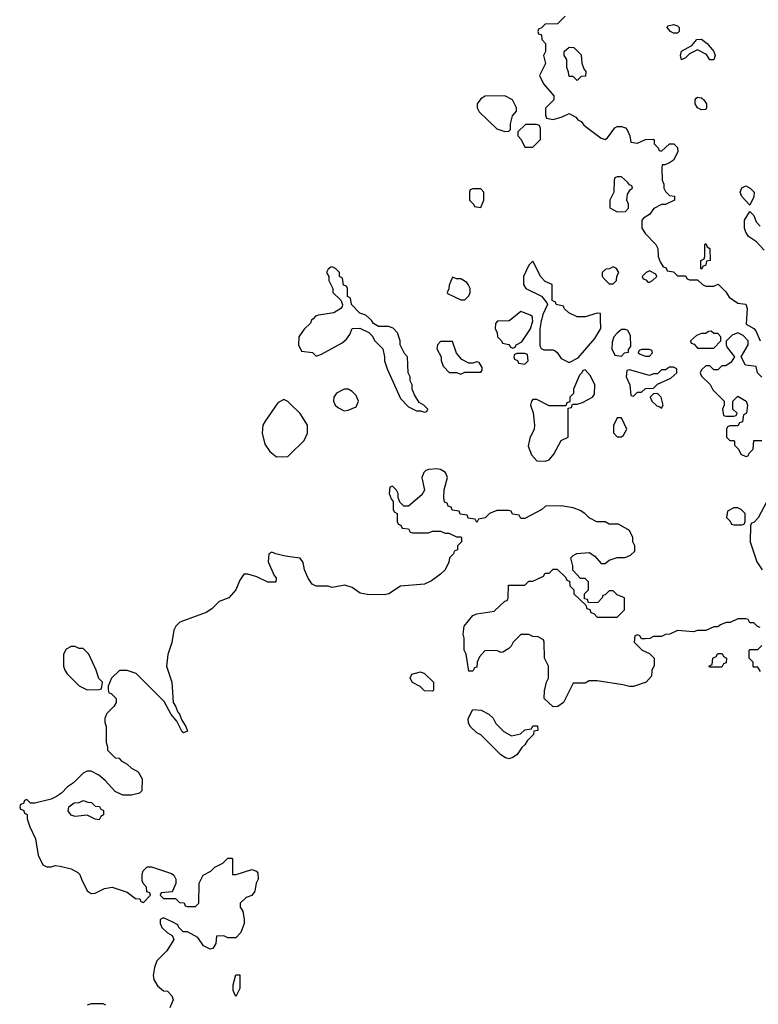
# Model space of a CAD drawing. Header units: inches. Extents: x 2601469 to 2753575, y 449403 to 582909.
# Tile 213 of 256: x 2618654 to 2622332, y 536587 to 541489. Entities that reach past the tile are written whole.
import ezdxf

# ---------------------------------------------------------------- set-up
doc = ezdxf.new("R2010")
doc.units = ezdxf.units.IN
doc.header["$MEASUREMENT"] = 0
for name, color, linetype in [('C6513', 7, 'Continuous'), ('C6523', 7, 'Continuous'), ('C6524', 7, 'Continuous')]:
    doc.layers.add(name, color=color, linetype=linetype)

msp = doc.modelspace()

# ---------------------------------------------------------------- linework, layer by layer
at = {"layer": 'C6513', "color": 4, "elevation": 36}
for points in [[(2620000, 539578), (2619990, 539588), (2619970, 539598), (2619939.6, 539580.4), (2619876, 539490), (2619864.7, 539470), (2619861, 539430), (2619875.3, 539375.3), (2619899.6, 539339.6), (2619932.7, 539312.7), (2619990, 539314), (2620000, 539324)], [(2620000, 538815.1), (2619970, 538819), (2619928.7, 538828.7), (2619910, 538838), (2619894, 538830), (2619892, 538790), (2619921, 538721), (2619931, 538710), (2619930, 538688), (2619890, 538688.7), (2619834.6, 538714.6), (2619790, 538728.7), (2619770, 538728), (2619750, 538698), (2619730.8, 538650), (2619696, 538610), (2619647.9, 538592.1), (2619610, 538555.3), (2619582, 538538), (2619451.1, 538488.9), (2619432, 538470), (2619422, 538450), (2619411.1, 538388.9), (2619391.6, 538328.4), (2619384.7, 538270), (2619411.3, 538190), (2619418, 538090), (2619430, 538072), (2619441, 538041), (2619450, 538032), (2619461, 538001), (2619482, 537970), (2619490, 537946), (2619470, 537938), (2619463.1, 537943.1), (2619436.4, 537996.4), (2619408.7, 538030), (2619374, 538094), (2619233.6, 538233.6), (2619188.4, 538248.4), (2619151.6, 538248.4), (2619112, 538210), (2619094, 538170), (2619094, 538150), (2619098, 538138), (2619110, 538134), (2619134, 538110), (2619134, 538090), (2619122, 538070), (2619086.4, 538033.6), (2619078, 538010), (2619078, 537990), (2619084.7, 537970), (2619084.7, 537890), (2619092, 537868), (2619092, 537852), (2619130, 537814), (2619150, 537812), (2619159.6, 537799.6), (2619190, 537782), (2619210, 537762), (2619243.6, 537743.6), (2619264.7, 537710), (2619262, 537650), (2619250, 537638), (2619211.1, 537628.9), (2619168.4, 537628.4), (2619130, 537646), (2619080.4, 537700.4), (2619048.4, 537728.4), (2619010, 537748), (2618990, 537748), (2618970, 537738), (2618922, 537690), (2618892, 537670), (2618862, 537638), (2618838, 537622), (2618810, 537609), (2618730, 537588), (2618708, 537588), (2618690, 537606), (2618678, 537602), (2618672.7, 537587.3), (2618658, 537582), (2618654, 537570), (2618658, 537558), (2618672.7, 537552.7), (2618678, 537538), (2618691.6, 537531.6), (2618692, 537510), (2618704.7, 537470), (2618733.4, 537410), (2618746.8, 537330), (2618770, 537282), (2618790, 537271.3), (2618810, 537271.3), (2618830, 537278), (2618855.3, 537275.3), (2618910, 537261), (2618943.5, 537243.5), (2618954, 537234), (2618961, 537210), (2618990, 537152), (2619010, 537138), (2619030, 537141), (2619076.5, 537163.5), (2619114, 537170), (2619190, 537144.7), (2619230, 537114), (2619252.7, 537112.7), (2619258, 537098), (2619270, 537094), (2619306, 537130), (2619302, 537142), (2619287.3, 537147.3), (2619286, 537170), (2619268.4, 537188.4), (2619264, 537204), (2619264.7, 537235.3), (2619269, 537251), (2619289, 537271), (2619310, 537271.3), (2619410, 537238), (2619422, 537230), (2619432, 537210), (2619431.6, 537188.4), (2619412.7, 537147.3), (2619358, 537142), (2619354, 537130), (2619370, 537114), (2619430, 537114), (2619450, 537094), (2619472.7, 537092.7), (2619478, 537078), (2619490, 537074), (2619530, 537074), (2619546, 537090), (2619548, 537190), (2619568, 537230), (2619606, 537250), (2619626, 537270), (2619666, 537290), (2619690, 537314), (2619710, 537314), (2619714, 537310), (2619714, 537234), (2619732.7, 537232.7), (2619810, 537258), (2619834, 537250), (2619839.6, 537239.6), (2619842, 537210), (2619832, 537190), (2619824.7, 537150), (2619810, 537128.7), (2619782, 537118), (2619752, 537090), (2619752, 537070), (2619764.7, 537050), (2619771.1, 537008.9), (2619771.1, 536988.9), (2619755.3, 536944.7), (2619730, 536918), (2619690, 536918), (2619670, 536928), (2619634, 536926), (2619631.1, 536888.9), (2619616, 536864), (2619602, 536862), (2619570, 536878), (2619540.4, 536920.4), (2619490, 536948), (2619468.4, 536948.4), (2619446, 536970), (2619442, 536982), (2619416.4, 536996.4), (2619370, 537018), (2619354, 537010), (2619354, 536990), (2619362, 536970), (2619390, 536942), (2619414, 536930), (2619422, 536910), (2619387.1, 536852.9), (2619336.9, 536803.1), (2619324.7, 536770), (2619318, 536730), (2619322, 536710), (2619339.6, 536679.6), (2619370, 536654), (2619390, 536652), (2619412, 536630), (2619418, 536610), (2619402, 536570)], [(2619083.1, 536583.1), (2619070, 536588.7), (2619010, 536588.7), (2618990, 536582)]]:
    msp.add_lwpolyline(points, dxfattribs=at)
for points in [[(2618930, 538368), (2618910, 538368), (2618885.4, 538354.6), (2618872, 538330), (2618872, 538270), (2618878, 538250), (2618890, 538232), (2618950, 538172), (2618990, 538152), (2619050, 538154), (2619062, 538158), (2619066, 538190), (2619048.7, 538208.7), (2619035.3, 538250), (2618998, 538330), (2618970, 538358), (2618950, 538358)], [(2619050, 537506), (2619030, 537508), (2618990, 537528), (2618930, 537522), (2618910, 537528.7), (2618895.3, 537550), (2618898, 537570), (2618926, 537590), (2618950, 537592), (2618970, 537602), (2618992.7, 537592.7), (2619011.6, 537591.6), (2619030, 537574), (2619051.6, 537571.6), (2619058, 537558), (2619071.6, 537551.6), (2619072, 537530), (2619058, 537522)], [(2619730, 536626), (2619716.4, 536656.4), (2619716.4, 536683.6), (2619730, 536734), (2619750, 536734), (2619750, 536666)]]:
    msp.add_lwpolyline(points, close=True, dxfattribs=at)
at = {"layer": 'C6523', "color": 4, "elevation": 36}
for points in [[(2620114.6, 540000), (2620107.1, 539992.9), (2620102, 539978), (2620070, 539948), (2620044.7, 539910), (2620042, 539870), (2620058, 539838), (2620111.6, 539831.6), (2620130, 539814), (2620156.4, 539823.6), (2620260.4, 539879.6), (2620282, 539898), (2620298, 539922), (2620310, 539952), (2620347.3, 539952.7), (2620392, 539932), (2620410, 539914), (2620422, 539890), (2620462, 539850), (2620471.3, 539810), (2620471.3, 539790), (2620484.7, 539750), (2620550, 539602), (2620590, 539562), (2620630, 539542), (2620650, 539542), (2620670, 539534), (2620682, 539538), (2620686, 539550), (2620666, 539570), (2620643.1, 539583.1), (2620620.2, 539620.2), (2620608, 539650), (2620608, 539670), (2620598, 539690), (2620598, 539710), (2620588, 539730), (2620586, 539810), (2620570, 539826), (2620548, 539870), (2620548, 539890), (2620535.3, 539930), (2620513.6, 539953.6), (2620490, 539962), (2620440.4, 539960.4), (2620416.4, 539976.4), (2620408, 539990), (2620397.3, 540000)], [(2621104.5, 540000), (2621090.7, 539989.3), (2621032.7, 539987.3), (2621023.6, 539976.4), (2621022, 539950), (2621031.6, 539931.6), (2621034, 539910), (2621054, 539890), (2621058, 539878), (2621090, 539872), (2621098, 539858), (2621110, 539854), (2621122, 539858), (2621126, 539870), (2621154.6, 539885.4), (2621198, 539950), (2621208.7, 539990), (2621208.3, 540000)], [(2621253.3, 540000), (2621250.6, 539989.4), (2621244.7, 539950), (2621244.7, 539864.7), (2621251.6, 539851.6), (2621264.7, 539844.7), (2621310, 539844.7), (2621319.8, 539839.8), (2621330, 539832), (2621350, 539802), (2621390, 539782), (2621435.3, 539804.7), (2621518, 539902), (2621548.4, 539951.6), (2621546.8, 540000)], [(2622273.4, 540000), (2622272, 539972), (2622310, 539952), (2622319.8, 539939.8), (2622342, 539890)], [(2622349.1, 539709.1), (2622328, 539730), (2622322, 539762), (2622268.9, 539768.9), (2622246, 539810), (2622282, 539870), (2622282, 539890), (2622257.2, 539917.2), (2622230, 539929), (2622201.4, 539918.6), (2622171.6, 539888.4), (2622171.3, 539870), (2622176.9, 539856.9), (2622214, 539810), (2622196.9, 539783.1), (2622170, 539766), (2622150, 539766), (2622130, 539746), (2622110, 539746), (2622090, 539766), (2622070, 539766), (2622050, 539746), (2622042, 539730), (2622050, 539714), (2622092.7, 539672.7), (2622105.4, 539645.4), (2622162, 539590), (2622162, 539570), (2622154, 539550), (2622158, 539518), (2622170, 539514), (2622210, 539514), (2622222, 539518), (2622226, 539530), (2622206, 539550), (2622206, 539590), (2622230, 539614), (2622271.3, 539590), (2622278, 539570), (2622274, 539530), (2622258, 539522), (2622252.7, 539487.3), (2622238, 539482), (2622230, 539466), (2622190, 539466), (2622178, 539462), (2622174, 539450), (2622174, 539410), (2622190, 539394), (2622210, 539394), (2622214, 539390), (2622214, 539370), (2622234, 539350), (2622245.4, 539325.4), (2622270, 539314), (2622282, 539318), (2622286, 539330), (2622306, 539350), (2622310, 539394), (2622350, 539394)], [(2620000, 539324), (2620070, 539394), (2620088, 539430), (2620088, 539470), (2620050, 539528), (2620000, 539578)], [(2622342, 538462), (2622327.3, 538467.3), (2622310, 538486), (2622290, 538486), (2622282, 538502), (2622270, 538506), (2622230, 538506), (2622191.6, 538488.4), (2622172.7, 538487.3), (2622143.6, 538476.4), (2622130, 538466), (2622110, 538466), (2622070, 538448), (2622030, 538448), (2622010, 538442), (2621930, 538448), (2621891.1, 538428.9), (2621870, 538428), (2621850, 538418), (2621810, 538418), (2621791.6, 538408.4), (2621770, 538406), (2621750, 538406), (2621742, 538422), (2621730, 538426), (2621718, 538422), (2621714, 538390), (2621754, 538350), (2621790, 538334), (2621814, 538310), (2621812.7, 538272.7), (2621802, 538250), (2621799.6, 538220.4), (2621774, 538190), (2621710, 538168.7), (2621690, 538168.7), (2621658, 538178), (2621530, 538198), (2621490, 538198), (2621470, 538186), (2621410, 538186), (2621362, 538090), (2621334, 538070), (2621310, 538068), (2621266, 538110), (2621267.3, 538147.3), (2621278, 538190), (2621288, 538210), (2621288, 538270), (2621268, 538310), (2621266, 538390), (2621262, 538402), (2621236.4, 538416.4), (2621210, 538418), (2621190, 538428), (2621150, 538428), (2621112, 538390), (2621102, 538370), (2621090, 538358), (2621059.6, 538340.4), (2621050, 538338), (2621030, 538348), (2620970, 538346), (2620943.6, 538316.4), (2620932, 538290), (2620930, 538266), (2620918, 538262), (2620910, 538246), (2620890, 538246), (2620878, 538330), (2620868, 538350), (2620868, 538410), (2620862, 538430), (2620868, 538470), (2620910, 538522), (2620930, 538531.3), (2621016.4, 538543.6), (2621070, 538594), (2621082, 538598), (2621086, 538610), (2621087.3, 538672.7), (2621170, 538674), (2621190, 538694), (2621210, 538694), (2621262, 538718), (2621270, 538734), (2621290, 538734), (2621310, 538754), (2621330, 538754), (2621372.7, 538712.7), (2621378, 538698), (2621392.7, 538692.7), (2621394, 538670), (2621414, 538650), (2621414, 538630), (2621474, 538574), (2621478, 538558), (2621492.7, 538552.7), (2621498, 538538), (2621512.7, 538532.7), (2621530, 538514), (2621630, 538514), (2621666, 538550), (2621666, 538610), (2621630, 538626), (2621610, 538646), (2621590, 538646), (2621570, 538626), (2621558, 538622), (2621554, 538610), (2621532.7, 538587.3), (2621486, 538586), (2621482, 538602), (2621466, 538606), (2621466, 538630), (2621486, 538650), (2621486, 538690), (2621470, 538706), (2621447.3, 538707.3), (2621408, 538748), (2621408, 538770), (2621398, 538810), (2621410, 538822), (2621428.9, 538831.1), (2621490, 538836), (2621518, 538818), (2621550, 538782), (2621570, 538782), (2621590, 538798), (2621628.9, 538811.1), (2621668.4, 538811.6), (2621696.4, 538823.6), (2621716.4, 538843.6), (2621718, 538870), (2621708, 538890), (2621708, 538910), (2621690, 538946), (2621636.4, 538976.4), (2621590, 538978), (2621570, 538988), (2621528.4, 538988.4), (2621490, 539008), (2621468, 539030), (2621444.7, 539044.7), (2621410, 539059), (2621350, 539068.7), (2621272.7, 539067.3), (2621254, 539050), (2621170, 539006), (2621150, 539006), (2621142, 539022), (2621107.3, 539027.3), (2621102, 539042), (2621090, 539046), (2621030, 539046), (2620994, 539030), (2620971.6, 539008.4), (2620938, 539002), (2620930, 538986), (2620922, 539002), (2620887.3, 539007.3), (2620882, 539022), (2620847.3, 539027.3), (2620842, 539042), (2620807.3, 539047.3), (2620802, 539062), (2620787.3, 539067.3), (2620782, 539082), (2620770, 539086), (2620766, 539110), (2620768.4, 539148.4), (2620784, 539210), (2620775.1, 539235.1), (2620750, 539249.2), (2620730, 539253.2), (2620690.7, 539249.3), (2620676, 539244), (2620666.4, 539233.6), (2620656, 539210), (2620670, 539146), (2620656.9, 539123.1), (2620590, 539066), (2620567.3, 539067.3), (2620547.3, 539087.3), (2620538, 539110), (2620538, 539130), (2620530, 539146), (2620510, 539166), (2620498, 539162), (2620494, 539130), (2620503.6, 539103.6), (2620514, 539090), (2620514, 539050), (2620518, 539038), (2620534, 539030), (2620534, 538990), (2620538, 538978), (2620552.7, 538972.7), (2620558, 538958), (2620590, 538954), (2620598, 538938), (2620610, 538934), (2620690, 538934), (2620710, 538942), (2620750, 538942), (2620772.7, 538932.7), (2620791.6, 538931.6), (2620830, 538914), (2620850, 538914), (2620854, 538910), (2620854, 538890), (2620834, 538870), (2620834, 538850), (2620818, 538842), (2620814, 538830), (2620794, 538810), (2620791.6, 538788.4), (2620772, 538750), (2620750, 538728), (2620705.4, 538694.6), (2620670, 538679), (2620550, 538668.7), (2620492, 538630), (2620470, 538625.2), (2620386.3, 538626.3), (2620350, 538634), (2620310, 538662), (2620273.6, 538673.6), (2620210, 538662), (2620190, 538668), (2620130, 538668), (2620110, 538678), (2620090, 538709), (2620072.7, 538750), (2620066, 538786), (2620050, 538808.7), (2620000, 538815.1)], [(2622374, 539090), (2622330.9, 539009.1), (2622310, 538986), (2622298, 538982), (2622294, 538970), (2622292, 538890), (2622324.7, 538790), (2622352, 538750)], [(2622343.1, 538243.1), (2622330, 538266), (2622310, 538266), (2622306, 538270), (2622306, 538290), (2622286, 538310), (2622286, 538350), (2622290, 538354), (2622330, 538354), (2622350, 538374)]]:
    msp.add_lwpolyline(points, dxfattribs=at)
for points in [[(2621670, 539946), (2621650, 539946), (2621630, 539928), (2621612, 539910), (2621603.6, 539883.6), (2621602, 539850), (2621618, 539818), (2621650, 539814), (2621666, 539830), (2621686, 539834), (2621686, 539846), (2621698, 539862), (2621696.4, 539916.4), (2621682, 539942)], [(2622098, 539938), (2622083.6, 539936.4), (2622070, 539926), (2622050, 539926), (2622023.6, 539916.4), (2621994, 539890), (2621998, 539878), (2622012.7, 539872.7), (2622030, 539854), (2622110, 539854), (2622146, 539890), (2622146, 539910), (2622130, 539926), (2622110, 539926)], [(2620810, 539886), (2620750, 539886), (2620734, 539870), (2620732, 539850), (2620752, 539810), (2620752.7, 539792.7), (2620763.6, 539763.6), (2620792.7, 539732.7), (2620830, 539732), (2620850, 539724.7), (2620870, 539734), (2620950, 539734), (2620956.4, 539743.6), (2620956.4, 539756.4), (2620942, 539782), (2620930, 539786), (2620910, 539778), (2620890, 539778), (2620856.4, 539796.4), (2620829, 539829)], [(2621170, 539826), (2621130, 539826), (2621118, 539822), (2621114, 539810), (2621118, 539798), (2621132.7, 539792.7), (2621138, 539778), (2621170, 539774), (2621186, 539790), (2621182, 539822)], [(2621790, 539846), (2621750, 539846), (2621738, 539842), (2621734, 539830), (2621743.6, 539823.6), (2621770, 539814), (2621790, 539814), (2621806, 539830), (2621802, 539842)], [(2621910, 539758), (2621890, 539758), (2621870, 539746), (2621850, 539746), (2621830, 539726), (2621810, 539726), (2621790, 539718), (2621690, 539746), (2621678, 539742), (2621674, 539710), (2621691.6, 539671.6), (2621698, 539618), (2621710, 539614), (2621730, 539634), (2621750, 539634), (2621770, 539652), (2621810, 539654), (2621830, 539674), (2621896.4, 539703.6), (2621926, 539730), (2621926, 539750)], [(2621470, 539746), (2621458, 539742), (2621454, 539730), (2621441, 539719), (2621412, 539650), (2621411.6, 539628.4), (2621394, 539610), (2621394, 539586), (2621378, 539582), (2621374, 539566), (2621290, 539566), (2621230, 539598), (2621210, 539598), (2621202, 539590), (2621198, 539570), (2621211.1, 539531.1), (2621218, 539470), (2621216, 539450), (2621194.4, 539405.6), (2621185.4, 539365.4), (2621202, 539322), (2621230, 539292), (2621270, 539291), (2621290, 539298), (2621313.6, 539326.4), (2621350, 539394), (2621386, 539410), (2621386, 539554), (2621402, 539558), (2621406, 539574), (2621430, 539574), (2621456.4, 539583.6), (2621506, 539610), (2621516.4, 539623.6), (2621518, 539670), (2621496.4, 539716.4)], [(2620290, 539648.7), (2620270, 539648.7), (2620230.9, 539629.1), (2620218, 539610), (2620216, 539590), (2620224.7, 539570), (2620238, 539558), (2620270, 539541), (2620290, 539544.7), (2620330, 539562), (2620342, 539590), (2620330, 539618), (2620310, 539638)], [(2621830, 539628), (2621810, 539626), (2621794, 539610), (2621802, 539590), (2621826.4, 539566.4), (2621842, 539562), (2621850, 539554), (2621858, 539570), (2621848, 539610)], [(2621650, 539506), (2621630, 539506), (2621611.6, 539468.4), (2621611.6, 539431.6), (2621630, 539412), (2621650, 539412), (2621660.4, 539419.6), (2621678, 539450)], [(2622230, 539058), (2622210, 539058), (2622178, 539042), (2622174, 539010), (2622192.7, 538992.7), (2622198, 538978), (2622210, 538974), (2622250, 538974), (2622262, 538978), (2622266, 538990), (2622266, 539030), (2622246, 539050)], [(2622090, 538266), (2622086, 538270), (2622102, 538278), (2622106, 538310), (2622122, 538318), (2622130, 538334), (2622152.7, 538332.7), (2622158, 538318), (2622174, 538310), (2622172.7, 538287.3), (2622158, 538282), (2622150, 538266)], [(2620710, 538146), (2620670, 538148), (2620648.9, 538168.9), (2620610, 538188.7), (2620598, 538210), (2620606, 538230), (2620650, 538242), (2620670, 538234), (2620714, 538190), (2620714, 538150)], [(2621103.6, 537923.6), (2621147.3, 537932.7), (2621170, 537954), (2621202, 537958), (2621210, 537974), (2621232.7, 537972.7), (2621234, 537950), (2621214, 537946), (2621212, 537930), (2621181, 537899), (2621170, 537878), (2621154.8, 537865.2), (2621131, 537830), (2621110, 537815.3), (2621090, 537809.2), (2621070, 537815.3), (2621048, 537830), (2620950, 537928), (2620930, 537938), (2620898, 537970), (2620888.4, 537988.4), (2620888, 538010), (2620910, 538054), (2620951.6, 538051.6), (2620990, 538032), (2621011.1, 538011.1), (2621025.4, 537985.4), (2621065.4, 537945.4)]]:
    msp.add_lwpolyline(points, close=True, dxfattribs=at)
at = {"layer": 'C6524', "color": 4, "elevation": 36}
for points in [[(2621370, 541506), (2621331.6, 541468.4), (2621270, 541466), (2621252.7, 541447.3), (2621238, 541442), (2621234, 541430), (2621238, 541418), (2621252.7, 541412.7), (2621254, 541390), (2621272, 541370), (2621272, 541330), (2621262, 541310), (2621272, 541270), (2621242, 541210), (2621262, 541170), (2621314, 541110), (2621314, 541090), (2621272.7, 541047.3), (2621272.7, 541012.7), (2621278, 540998), (2621310, 540992), (2621354.6, 541005.4), (2621390, 541022), (2621423.6, 541003.6), (2621434, 540990), (2621450, 540982), (2621463.5, 540963.5), (2621550, 540898), (2621570, 540892), (2621580.4, 540899.6), (2621618, 540950), (2621630, 540956), (2621650, 540956), (2621670.9, 540950.9), (2621679.8, 540939.8), (2621692, 540910), (2621698, 540878), (2621730, 540874), (2621770, 540892), (2621810, 540894), (2621814, 540890), (2621814, 540870), (2621834, 540850), (2621838, 540838), (2621850, 540834), (2621890, 540870.8), (2621912, 540870), (2621930, 540852), (2621931, 540830), (2621910, 540788.7), (2621890, 540775.3), (2621866, 540766), (2621854, 540766), (2621852, 540750), (2621854, 540690), (2621862, 540670), (2621862, 540650), (2621870, 540634), (2621890, 540614), (2621914, 540610), (2621914, 540590), (2621870, 540568), (2621850, 540568), (2621811.6, 540548.4), (2621790, 540518), (2621759.6, 540500.4), (2621752, 540490), (2621751.3, 540450), (2621770, 540422), (2621822, 540370), (2621832, 540350), (2621834, 540310), (2621843.6, 540283.6), (2621858, 540258), (2621872.7, 540252.7), (2621878, 540238), (2621910, 540234), (2621930, 540214), (2621970, 540214), (2621978, 540198), (2621990, 540194), (2622030, 540194), (2622054, 540170), (2622070, 540162), (2622110, 540162), (2622131.6, 540171.6), (2622170, 540134), (2622186.8, 540106.8), (2622230, 540078), (2622270, 540072), (2622276, 540050), (2622273.4, 540000)], [(2622362, 540342), (2622323.2, 540383.2), (2622284, 540410), (2622269.2, 540430), (2622264, 540450), (2622264, 540490), (2622290, 540534), (2622310, 540514), (2622322, 540482), (2622340.7, 540460.7)], [(2620397.3, 540000), (2620378, 540018), (2620348, 540028), (2620306, 540070), (2620302, 540102), (2620286, 540110), (2620286, 540150), (2620282, 540162), (2620267.3, 540167.3), (2620262, 540202), (2620246, 540210), (2620246, 540230), (2620226, 540250), (2620210, 540258), (2620203.6, 540256.4), (2620190, 540246), (2620182, 540230), (2620194, 540210), (2620194, 540190), (2620214, 540150), (2620214, 540130), (2620252.7, 540092.7), (2620262, 540070), (2620259.6, 540060.4), (2620254, 540050), (2620218, 540030), (2620142.5, 540017.5), (2620127.7, 540012.3), (2620114.6, 540000)], [(2621546.8, 540000), (2621546, 540026), (2621530, 540028), (2621470.7, 540009.3), (2621430, 540009.2), (2621388, 540030), (2621366, 540050), (2621362, 540062), (2621326, 540070), (2621322, 540082), (2621306, 540090), (2621306, 540170), (2621270, 540186), (2621248.9, 540208.9), (2621210, 540286), (2621190, 540266), (2621162, 540210), (2621162, 540170), (2621174, 540150), (2621252.7, 540112.7), (2621279.6, 540079.6), (2621282, 540070), (2621258.8, 540021.2), (2621253.3, 540000)], [(2621208.3, 540000), (2621208, 540010), (2621198, 540018), (2621150, 540035.3), (2621104.5, 540000)]]:
    msp.add_lwpolyline(points, dxfattribs=at)
for points in [[(2621910, 541421.2), (2621895.3, 541430), (2621878, 541450), (2621882, 541458), (2621910, 541464.7), (2621930, 541458), (2621938, 541450), (2621938, 541430), (2621930, 541422)], [(2622090, 541288), (2622074.6, 541314.6), (2622030, 541338), (2621990, 541318), (2621970, 541298), (2621950, 541288), (2621944, 541310), (2621950, 541331.3), (2622000.4, 541359.6), (2622026, 541390), (2622048.7, 541391.3), (2622078, 541370), (2622111.3, 541330), (2622118, 541310), (2622110, 541288)], [(2621430, 541186), (2621410, 541206), (2621390, 541206), (2621387.3, 541227.3), (2621378, 541250), (2621378, 541290), (2621366, 541310), (2621366, 541330), (2621390, 541352), (2621414, 541350), (2621450, 541314), (2621452.7, 541272.7), (2621463.6, 541243.6), (2621474, 541230), (2621472, 541208), (2621450, 541206)], [(2621070, 541108.7), (2620971.6, 541108.4), (2620950, 541095.3), (2620932, 541070), (2620932, 541050), (2620942, 541030), (2621030, 540944.7), (2621070, 540932), (2621090, 540934), (2621098, 540942), (2621098, 540970), (2621108, 541010), (2621127.3, 541032.7), (2621128, 541050), (2621108, 541090)], [(2622050, 541039.3), (2622030, 541049.3), (2622018, 541070), (2622017.2, 541090), (2622022, 541098), (2622030, 541102.8), (2622050, 541098.8), (2622061, 541090), (2622074, 541070), (2622074.8, 541050), (2622070, 541042)], [(2621227.3, 540967.3), (2621172.7, 540967.3), (2621134, 540930), (2621134, 540910), (2621151.6, 540891.6), (2621170, 540854), (2621210, 540854), (2621247.3, 540892.7), (2621247.3, 540947.3), (2621242, 540962)], [(2621650, 540706), (2621630, 540706), (2621618, 540702), (2621614, 540690), (2621612, 540630), (2621592, 540590), (2621592.7, 540552.7), (2621630, 540532), (2621670, 540534), (2621686, 540550), (2621686, 540570), (2621678, 540590), (2621680.4, 540619.6), (2621696.4, 540643.6), (2621706, 540650), (2621702, 540662), (2621690, 540666), (2621680.4, 540680.4)], [(2620950, 540646), (2620910, 540646), (2620898, 540642), (2620894, 540630), (2620894, 540590), (2620914, 540570), (2620918, 540558), (2620950, 540554), (2620966, 540590), (2620966, 540630)], [(2622290, 540566), (2622250, 540608), (2622242, 540630), (2622250, 540652), (2622270, 540662), (2622292, 540650), (2622311, 540630), (2622310, 540606)], [(2622050, 540246), (2622046, 540250), (2622046, 540290), (2622062, 540298), (2622066, 540310), (2622066, 540370), (2622070, 540374), (2622078, 540358), (2622091.3, 540350), (2622092, 540290), (2622074, 540286), (2622070, 540266), (2622058, 540262)], [(2621610, 540258), (2621591.6, 540248.4), (2621572.7, 540247.3), (2621554, 540230), (2621554, 540210), (2621570, 540194), (2621590, 540174), (2621610, 540174), (2621626, 540190), (2621628.4, 540211.6), (2621638, 540230), (2621626, 540250)], [(2620810, 540206), (2620792.7, 540167.3), (2620791.6, 540148.4), (2620782, 540130), (2620784.7, 540124.7), (2620850, 540094), (2620870, 540094), (2620890, 540114), (2620898, 540130), (2620898, 540150), (2620888, 540170), (2620880.4, 540180.4), (2620850, 540198), (2620830, 540198)], [(2621790, 540238), (2621774, 540230), (2621754, 540210), (2621758, 540198), (2621772.7, 540192.7), (2621782, 540182), (2621790, 540182), (2621806, 540190), (2621826, 540210), (2621822, 540222)]]:
    msp.add_lwpolyline(points, close=True, dxfattribs=at)

doc.saveas('drawing.dxf')
